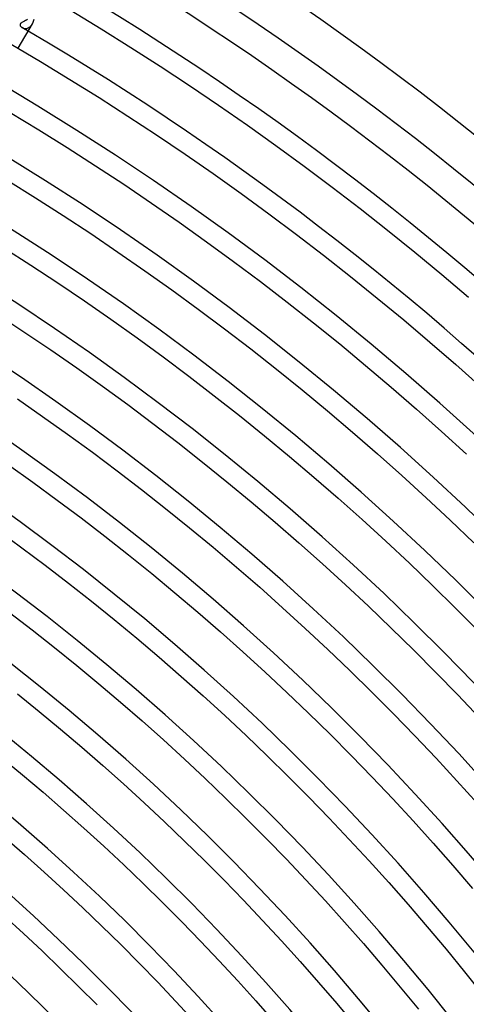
# Model space of a CAD drawing. Header units: millimetres. Extents: x -345 to 345, y -305 to 305.
# Tile 75 of 87: x 145 to 190, y 150 to 250. Entities that reach past the tile are written whole.
import ezdxf

# ---------------------------------------------------------------- set-up
doc = ezdxf.new("R2010")
doc.units = ezdxf.units.MM
doc.layers.add('HIDDEN', color=7, linetype='Continuous')
doc.layers.add('THICK', color=7, linetype='Continuous')

msp = doc.modelspace()

# ---------------------------------------------------------------- linework, layer by layer
at = {"layer": 'HIDDEN'}
for p, q in [((144.914, 249.065), (144.913, 249.027)), ((144.913, 249.027), (144.92, 248.989)), ((144.923, 249.102), (144.914, 249.065)), ((144.92, 248.989), (144.934, 248.952)), ((144.94, 249.139), (144.923, 249.102)), ((144.934, 248.952), (144.953, 248.917)), ((144.965, 249.176), (144.94, 249.139)), ((144.999, 249.212), (144.965, 249.176)), ((145.041, 249.248), (144.999, 249.212)), ((145.091, 249.284), (145.041, 249.248)), ((145.149, 249.32), (145.091, 249.284)), ((145.216, 249.358), (145.149, 249.32)), ((145.29, 249.397), (145.216, 249.358)), ((145.372, 249.438), (145.29, 249.397)), ((145.46, 249.481), (145.372, 249.438)), ((145.553, 249.527), (145.46, 249.481)), ((145.651, 249.575), (145.553, 249.527)), ((145.954, 248.892), (146.009, 248.947)), ((146.009, 248.947), (146.061, 249.009)), ((146.061, 249.009), (146.112, 249.079)), ((146.112, 249.079), (146.159, 249.154)), ((144.953, 248.917), (144.978, 248.883)), ((144.978, 248.883), (145.006, 248.852)), ((145.006, 248.852), (145.039, 248.822)), ((145.039, 248.822), (145.076, 248.793)), ((145.076, 248.793), (145.117, 248.767)), ((145.117, 248.767), (145.162, 248.743)), ((145.162, 248.743), (145.209, 248.723)), ((145.209, 248.723), (145.26, 248.706)), ((145.26, 248.706), (145.313, 248.692)), ((145.313, 248.692), (145.369, 248.683)), ((145.369, 248.683), (145.425, 248.679)), ((145.425, 248.679), (145.483, 248.679)), ((145.483, 248.679), (145.542, 248.685)), ((145.542, 248.685), (145.602, 248.696)), ((145.602, 248.696), (145.662, 248.713)), ((145.662, 248.713), (145.721, 248.736)), ((145.721, 248.736), (145.781, 248.765)), ((145.781, 248.765), (145.84, 248.801)), ((145.84, 248.801), (145.898, 248.843)), ((145.898, 248.843), (145.954, 248.892))]:
    msp.add_line(p, q, dxfattribs=at)
msp.add_arc((0, 0), 288, 59.60211, 59.743, dxfattribs=at)
at = {"layer": 'THICK'}
for p, q in [((150.071, 250.485), (153.098, 248.647)), ((144.729, 246.677), (146.159, 249.154)), ((146.159, 249.154), (146.202, 249.235)), ((146.202, 249.235), (146.241, 249.321)), ((146.241, 249.321), (146.277, 249.413)), ((146.277, 249.413), (146.308, 249.509)), ((146.308, 249.509), (146.335, 249.61)), ((153.098, 248.647), (156.102, 246.771)), ((144, 247.103), (146.987, 245.338)), ((156.102, 246.771), (159.084, 244.86)), ((146.987, 245.338), (149.952, 243.537)), ((159.084, 244.86), (162.042, 242.912)), ((149.952, 243.537), (152.895, 241.701)), ((162.042, 242.912), (164.977, 240.929)), ((152.895, 241.701), (155.815, 239.828)), ((143.903, 240.191), (146.806, 238.428)), ((164.977, 240.929), (167.887, 238.91)), ((155.815, 239.828), (158.713, 237.921)), ((146.806, 238.428), (149.687, 236.63)), ((167.887, 238.91), (170.773, 236.856)), ((158.713, 237.921), (161.587, 235.978)), ((149.687, 236.63), (152.546, 234.797)), ((161.587, 235.978), (164.437, 234.001)), ((170.773, 236.856), (173.633, 234.767)), ((152.546, 234.797), (155.383, 232.929)), ((164.437, 234.001), (167.264, 231.989)), ((173.633, 234.767), (176.468, 232.644)), ((143.66, 233.319), (146.48, 231.559)), ((155.383, 232.929), (158.197, 231.028)), ((176.468, 232.644), (179.277, 230.486)), ((146.48, 231.559), (149.278, 229.766)), ((158.197, 231.028), (160.988, 229.092)), ((167.264, 231.989), (170.065, 229.943)), ((179.277, 230.486), (182.059, 228.295)), ((149.278, 229.766), (152.053, 227.938)), ((160.988, 229.092), (163.754, 227.122)), ((170.065, 229.943), (172.842, 227.863)), ((182.059, 228.295), (184.815, 226.07)), ((152.053, 227.938), (154.807, 226.077)), ((163.754, 227.122), (166.497, 225.119)), ((172.842, 227.863), (175.593, 225.75)), ((143.272, 226.489), (146.009, 224.734)), ((154.807, 226.077), (157.538, 224.183)), ((184.815, 226.07), (187.543, 223.811)), ((166.497, 225.119), (169.216, 223.083)), ((175.593, 225.75), (178.318, 223.604)), ((146.009, 224.734), (148.724, 222.947)), ((157.538, 224.183), (160.245, 222.255)), ((169.216, 223.083), (171.909, 221.014)), ((178.318, 223.604), (181.017, 221.424)), ((187.543, 223.811), (190.244, 221.52)), ((148.724, 222.947), (151.417, 221.126)), ((160.245, 222.255), (162.929, 220.295)), ((151.417, 221.126), (154.088, 219.273)), ((181.017, 221.424), (183.69, 219.213)), ((162.929, 220.295), (165.59, 218.303)), ((171.909, 221.014), (174.577, 218.913)), ((142.74, 219.703), (145.394, 217.955)), ((154.088, 219.273), (156.736, 217.388)), ((183.69, 219.213), (186.335, 216.968)), ((165.59, 218.303), (168.225, 216.278)), ((174.577, 218.913), (177.22, 216.779)), ((145.394, 217.955), (148.027, 216.176)), ((156.736, 217.388), (159.362, 215.471)), ((148.027, 216.176), (150.638, 214.364)), ((168.225, 216.278), (170.836, 214.222)), ((177.22, 216.779), (179.836, 214.614)), ((186.335, 216.968), (188.953, 214.692)), ((159.362, 215.471), (161.964, 213.522)), ((150.638, 214.364), (153.227, 212.521)), ((170.836, 214.222), (173.422, 212.134)), ((179.836, 214.614), (182.426, 212.417)), ((188.953, 214.692), (191.543, 212.385)), ((161.964, 213.522), (164.541, 211.542)), ((153.227, 212.521), (155.794, 210.647)), ((173.422, 212.134), (175.982, 210.015)), ((182.426, 212.417), (184.989, 210.188)), ((144.637, 211.225), (147.189, 209.455)), ((164.541, 211.542), (167.095, 209.531)), ((155.794, 210.647), (158.337, 208.742)), ((184.989, 210.188), (187.525, 207.929)), ((147.189, 209.455), (149.718, 207.655)), ((167.095, 209.531), (169.624, 207.489)), ((175.982, 210.015), (178.517, 207.865)), ((158.337, 208.742), (160.858, 206.806)), ((149.718, 207.655), (152.226, 205.823)), ((169.624, 207.489), (172.129, 205.416)), ((178.517, 207.865), (181.025, 205.684)), ((187.525, 207.929), (190.033, 205.639)), ((160.858, 206.806), (163.354, 204.84)), ((152.226, 205.823), (154.711, 203.962)), ((172.129, 205.416), (174.608, 203.313)), ((181.025, 205.684), (183.506, 203.473)), ((143.739, 204.546), (146.209, 202.788)), ((163.354, 204.84), (165.827, 202.843)), ((154.711, 203.962), (157.174, 202.07)), ((174.608, 203.313), (177.061, 201.18)), ((183.506, 203.473), (185.961, 201.233)), ((146.209, 202.788), (148.658, 200.999)), ((165.827, 202.843), (168.275, 200.817)), ((157.174, 202.07), (159.613, 200.149)), ((177.061, 201.18), (179.488, 199.018)), ((185.961, 201.233), (188.388, 198.962)), ((148.658, 200.999), (151.085, 199.181)), ((159.613, 200.149), (162.029, 198.198)), ((168.275, 200.817), (170.698, 198.761)), ((151.085, 199.181), (153.49, 197.334)), ((162.029, 198.198), (164.421, 196.218)), ((170.698, 198.761), (173.097, 196.676)), ((179.488, 199.018), (181.889, 196.826)), ((188.388, 198.962), (190.787, 196.662)), ((142.7, 197.921), (145.09, 196.175)), ((153.49, 197.334), (155.872, 195.458)), ((145.09, 196.175), (147.459, 194.401)), ((164.421, 196.218), (166.789, 194.209)), ((173.097, 196.676), (175.47, 194.562)), ((181.889, 196.826), (184.263, 194.605)), ((155.872, 195.458), (158.232, 193.553)), ((147.459, 194.401), (149.806, 192.598)), ((166.789, 194.209), (169.133, 192.172)), ((175.47, 194.562), (177.817, 192.419)), ((184.263, 194.605), (186.61, 192.356)), ((158.232, 193.553), (160.568, 191.619)), ((149.806, 192.598), (152.132, 190.767)), ((169.133, 192.172), (171.451, 190.106)), ((177.817, 192.419), (180.137, 190.248)), ((186.61, 192.356), (188.929, 190.078)), ((160.568, 191.619), (162.88, 189.658)), ((152.132, 190.767), (154.434, 188.908)), ((180.137, 190.248), (182.432, 188.05)), ((143.833, 189.621), (146.123, 187.862)), ((162.88, 189.658), (165.169, 187.668)), ((171.451, 190.106), (173.744, 188.013)), ((188.929, 190.078), (191.221, 187.773)), ((154.434, 188.908), (156.714, 187.02)), ((146.123, 187.862), (148.391, 186.076)), ((165.169, 187.668), (167.433, 185.651)), ((173.744, 188.013), (176.012, 185.892)), ((182.432, 188.05), (184.699, 185.823)), ((156.714, 187.02), (158.971, 185.106)), ((148.391, 186.076), (150.637, 184.262)), ((167.433, 185.651), (169.672, 183.606)), ((176.012, 185.892), (178.254, 183.743)), ((184.699, 185.823), (186.94, 183.569)), ((150.637, 184.262), (152.861, 182.422)), ((158.971, 185.106), (161.205, 183.164)), ((169.672, 183.606), (171.887, 181.535)), ((178.254, 183.743), (180.47, 181.567)), ((186.94, 183.569), (189.152, 181.288)), ((152.861, 182.422), (155.062, 180.554)), ((161.205, 183.164), (163.414, 181.195)), ((144.65, 181.385), (146.839, 179.617)), ((171.887, 181.535), (174.076, 179.437)), ((180.47, 181.567), (182.659, 179.365)), ((189.152, 181.288), (191.337, 178.98)), ((155.062, 180.554), (157.241, 178.66)), ((163.414, 181.195), (165.6, 179.2)), ((146.839, 179.617), (149.007, 177.823)), ((174.076, 179.437), (176.24, 177.312)), ((182.659, 179.365), (184.821, 177.136)), ((157.241, 178.66), (159.396, 176.74)), ((165.6, 179.2), (167.762, 177.178)), ((149.007, 177.823), (151.153, 176.002)), ((176.24, 177.312), (178.378, 175.161)), ((159.396, 176.74), (161.528, 174.793)), ((167.762, 177.178), (169.898, 175.13)), ((184.821, 177.136), (186.956, 174.882)), ((151.153, 176.002), (153.277, 174.156)), ((143.042, 174.972), (145.153, 173.224)), ((161.528, 174.793), (163.636, 172.821)), ((169.898, 175.13), (172.01, 173.056)), ((178.378, 175.161), (180.489, 172.985)), ((186.956, 174.882), (189.063, 172.601)), ((153.277, 174.156), (155.378, 172.284)), ((145.153, 173.224), (147.244, 171.451)), ((155.378, 172.284), (157.456, 170.387)), ((163.636, 172.821), (165.721, 170.824)), ((172.01, 173.056), (174.096, 170.957)), ((180.489, 172.985), (182.574, 170.783)), ((189.063, 172.601), (191.143, 170.295)), ((147.244, 171.451), (149.312, 169.652)), ((157.456, 170.387), (159.511, 168.464)), ((165.721, 170.824), (167.78, 168.801)), ((174.096, 170.957), (176.157, 168.833)), ((182.574, 170.783), (184.632, 168.556)), ((149.312, 169.652), (151.359, 167.828)), ((159.511, 168.464), (161.543, 166.517)), ((167.78, 168.801), (169.815, 166.753)), ((176.157, 168.833), (178.192, 166.684)), ((184.632, 168.556), (186.663, 166.304)), ((151.359, 167.828), (153.384, 165.98)), ((143.335, 166.899), (145.348, 165.148)), ((161.543, 166.517), (163.551, 164.545)), ((169.815, 166.753), (171.826, 164.681)), ((178.192, 166.684), (180.201, 164.51)), ((186.663, 166.304), (188.666, 164.027)), ((153.384, 165.98), (155.386, 164.107)), ((145.348, 165.148), (147.341, 163.373)), ((163.551, 164.545), (165.534, 162.55)), ((171.826, 164.681), (173.81, 162.585)), ((180.201, 164.51), (182.183, 162.313)), ((147.341, 163.373), (149.312, 161.574)), ((155.386, 164.107), (157.365, 162.211)), ((188.666, 164.027), (190.642, 161.727)), ((165.534, 162.55), (167.494, 160.53)), ((173.81, 162.585), (175.77, 160.465)), ((182.183, 162.313), (184.138, 160.091)), ((149.312, 161.574), (151.26, 159.751)), ((157.365, 162.211), (159.321, 160.29)), ((167.494, 160.53), (169.429, 158.486)), ((175.77, 160.465), (177.703, 158.321)), ((151.26, 159.751), (153.187, 157.904)), ((159.321, 160.29), (161.253, 158.346)), ((184.138, 160.091), (186.067, 157.846)), ((143.323, 158.917), (145.24, 157.167)), ((161.253, 158.346), (163.162, 156.378)), ((169.429, 158.486), (171.339, 156.42)), ((177.703, 158.321), (179.61, 156.154)), ((153.187, 157.904), (155.091, 156.035)), ((186.067, 157.846), (187.967, 155.577)), ((145.24, 157.167), (147.135, 155.394)), ((163.162, 156.378), (165.047, 154.388)), ((171.339, 156.42), (173.223, 154.33)), ((147.135, 155.394), (149.009, 153.598)), ((155.091, 156.035), (156.972, 154.142)), ((179.61, 156.154), (181.491, 153.964)), ((187.967, 155.577), (189.841, 153.286)), ((165.047, 154.388), (166.907, 152.374)), ((149.009, 153.598), (150.861, 151.779)), ((156.972, 154.142), (158.83, 152.227)), ((173.223, 154.33), (175.082, 152.217)), ((181.491, 153.964), (183.345, 151.751)), ((166.907, 152.374), (168.743, 150.339)), ((189.841, 153.286), (191.686, 150.972)), ((150.861, 151.779), (152.691, 149.938)), ((158.83, 152.227), (160.665, 150.289)), ((175.082, 152.217), (176.916, 150.083)), ((183.345, 151.751), (185.173, 149.516)), ((160.665, 150.289), (162.476, 148.329)), ((168.743, 150.339), (170.554, 148.281)), ((176.916, 150.083), (178.723, 147.926))]:
    msp.add_line(p, q, dxfattribs=at)
for radius, start, end in [(305, 0.37506, 59.62491), (301, 0.38073, 59.6193), (298, 0.11127, 59.88876), (294, 0.38978, 59.61024), (288, 0.39792, 59.60211), (282, 0.40634, 59.59363), (276, 0.41517, 59.5848), (270, 0.42439, 59.57558), (264, 0.43407, 59.56595), (258, 0.44416, 59.55587), (252, 0.45476, 59.54527), (246, 0.46581, 59.53415), (240, 0.47745, 59.52252), (234, 0.48971, 59.51026), (228, 0.5026, 59.49743), (222, 0.51618, 59.48379), (216, 0.5305, 59.46947), (210, 0.54569, 59.45434), (204, 0.56173, 59.43824), (198, 0.57874, 59.42122), (192, 0.59674, 59.40323), (186, 0.61582, 59.38421), (181, 0.63232, 59.36765)]:
    msp.add_arc((0, 0), radius, start, end, dxfattribs=at)

doc.saveas('drawing.dxf')
